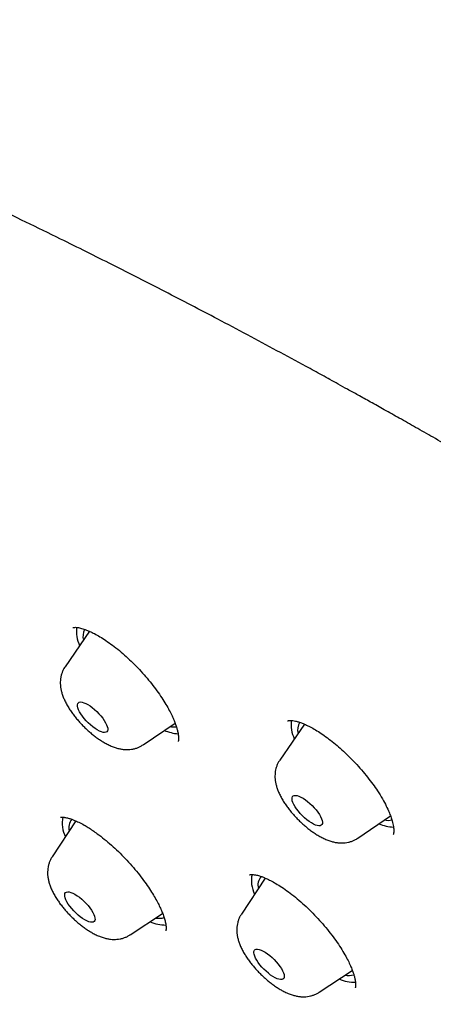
# Model space of a CAD drawing. Header units: millimetres. Extents: x 8 to 761, y 12 to 1609.
# Tile 42 of 88: x 566.4 to 575.54, y 565.04 to 586.81. Entities that reach past the tile are written whole.
import ezdxf

# ---------------------------------------------------------------- set-up
doc = ezdxf.new("R2010")
doc.units = ezdxf.units.MM

msp = doc.modelspace()

# ---------------------------------------------------------------- linework, layer by layer
at = {"color": 7, "linetype": 'Continuous', "lineweight": 30}
for p, q in [((567.937, 573.286), (567.4, 572.502)), ((569.124, 570.774), (569.831, 571.256)), ((572.69, 571.231), (572.147, 570.438)), ((573.871, 568.71), (574.595, 569.203)), ((567.639, 569.09), (567.114, 568.297)), ((571.826, 567.827), (571.298, 567.029)), ((568.835, 566.572), (569.556, 567.046)), ((573.019, 565.304), (573.751, 565.786))]:
    msp.add_line(p, q, dxfattribs=at)
at = {"color": 7, "linetype": 'Continuous', "lineweight": 30, "flags": 128}
for points in [[(568.201, 571.061), (568.158, 571.079), (568.111, 571.104), (568.063, 571.135), (568.013, 571.171), (567.962, 571.213), (567.913, 571.258), (567.866, 571.306), (567.822, 571.356), (567.782, 571.406), (567.748, 571.456), (567.719, 571.504), (567.696, 571.55), (567.68, 571.592), (567.672, 571.629), (567.671, 571.661), (567.678, 571.686), (567.692, 571.705), (567.713, 571.716), (567.74, 571.721), (567.774, 571.717), (567.813, 571.706), (567.856, 571.688), (567.902, 571.664), (567.951, 571.633), (568.001, 571.596), (568.051, 571.555), (568.101, 571.509), (568.148, 571.461), (568.192, 571.412), (568.231, 571.361), (568.266, 571.311), (568.295, 571.263), (568.318, 571.218), (568.333, 571.176), (568.342, 571.139), (568.343, 571.107), (568.336, 571.081), (568.322, 571.063), (568.301, 571.051), (568.273, 571.047), (568.24, 571.05), (568.201, 571.061)], [(572.892, 569.021), (572.845, 569.047), (572.796, 569.08), (572.746, 569.118), (572.696, 569.161), (572.647, 569.207), (572.601, 569.255), (572.558, 569.305), (572.519, 569.356), (572.486, 569.405), (572.459, 569.453), (572.438, 569.497), (572.424, 569.538), (572.418, 569.574), (572.419, 569.604), (572.428, 569.628), (572.444, 569.644), (572.467, 569.654), (572.496, 569.656), (572.531, 569.651), (572.571, 569.638), (572.615, 569.618), (572.663, 569.591), (572.712, 569.559), (572.762, 569.521), (572.812, 569.478), (572.861, 569.432), (572.907, 569.384), (572.95, 569.334), (572.988, 569.283), (573.022, 569.234), (573.049, 569.186), (573.07, 569.141), (573.083, 569.101), (573.09, 569.065), (573.089, 569.035), (573.08, 569.011), (573.064, 568.994), (573.041, 568.985), (573.012, 568.983), (572.977, 568.988), (572.937, 569.001), (572.892, 569.021)], [(567.962, 566.852), (567.924, 566.862), (567.881, 566.879), (567.835, 566.904), (567.786, 566.934), (567.736, 566.97), (567.686, 567.011), (567.637, 567.056), (567.589, 567.104), (567.545, 567.154), (567.505, 567.204), (567.469, 567.254), (567.44, 567.302), (567.417, 567.348), (567.4, 567.39), (567.391, 567.428), (567.39, 567.46), (567.396, 567.486), (567.409, 567.506), (567.43, 567.518), (567.457, 567.523), (567.49, 567.52), (567.528, 567.51), (567.571, 567.493), (567.617, 567.469), (567.666, 567.438), (567.716, 567.402), (567.766, 567.361), (567.815, 567.316), (567.862, 567.268), (567.907, 567.219), (567.947, 567.168), (567.982, 567.118), (568.012, 567.07), (568.035, 567.024), (568.051, 566.982), (568.06, 566.944), (568.062, 566.912), (568.056, 566.886), (568.042, 566.866), (568.022, 566.854), (567.995, 566.849), (567.962, 566.852)], [(572.087, 565.602), (572.042, 565.623), (571.994, 565.651), (571.945, 565.684), (571.895, 565.723), (571.845, 565.766), (571.796, 565.812), (571.751, 565.861), (571.708, 565.911), (571.67, 565.962), (571.638, 566.011), (571.611, 566.058), (571.592, 566.102), (571.579, 566.142), (571.574, 566.177), (571.576, 566.207), (571.586, 566.23), (571.602, 566.245), (571.626, 566.254), (571.656, 566.255), (571.692, 566.249), (571.733, 566.235), (571.777, 566.214), (571.825, 566.187), (571.874, 566.153), (571.925, 566.114), (571.975, 566.071), (572.023, 566.025), (572.069, 565.976), (572.111, 565.926), (572.149, 565.876), (572.182, 565.826), (572.208, 565.779), (572.228, 565.735), (572.241, 565.695), (572.246, 565.66), (572.244, 565.631), (572.234, 565.608), (572.217, 565.592), (572.193, 565.583), (572.163, 565.582), (572.127, 565.589), (572.087, 565.602)]]:
    msp.add_lwpolyline(points, dxfattribs=at)
at = {"color": 7, "linetype": 'Continuous', "lineweight": 30}
for centre, radius, start, end in [((568.402, 573.291), 0.753, 173.9231, 205.1801), ((568.128, 573.168), 0.334, 152.4704, 193.275), ((573.141, 571.224), 0.744, 173.1967, 205.2788), ((569.968, 571.965), 0.949, 246.7226, 265.9158), ((569.795, 571.607), 0.438, 259.355, 278.8099), ((572.866, 571.102), 0.325, 148.4455, 193.4542), ((567.975, 569.037), 0.641, 167.3853, 207.6549), ((567.766, 568.94), 0.287, 139.0896, 195.4748), ((574.54, 569.518), 0.414, 258.9276, 282.0787), ((574.708, 569.881), 0.927, 246.6101, 267.1853), ((572.159, 567.77), 0.641, 167.4447, 207.644), ((571.954, 567.671), 0.291, 138.3301, 194.9229), ((569.478, 567.317), 0.38, 258.4793, 287.1128), ((569.635, 567.678), 0.889, 246.3702, 269.5971), ((573.661, 566.043), 0.373, 258.4187, 289.4442), ((573.814, 566.398), 0.875, 246.2863, 270.5229)]:
    msp.add_arc(centre, radius, start, end, dxfattribs=at)
for points, knots in [([(640.332, 522.282), (640.366, 522.315), (640.428, 522.376), (640.508, 522.457), (640.613, 522.564), (640.733, 522.694), (640.87, 522.852), (640.986, 522.996), (641.089, 523.131), (641.192, 523.275), (641.288, 523.417), (641.373, 523.553), (641.429, 523.647), (641.473, 523.723), (641.505, 523.779), (641.538, 523.84), (641.573, 523.906), (641.607, 523.973), (641.637, 524.033), (641.662, 524.083), (641.683, 524.126), (641.704, 524.171), (641.727, 524.223), (641.756, 524.286), (641.785, 524.355), (641.813, 524.42), (641.834, 524.473), (641.852, 524.519), (641.87, 524.564), (641.889, 524.614), (641.911, 524.674), (641.937, 524.745), (641.966, 524.829), (641.996, 524.92), (642.025, 525.014), (642.052, 525.103), (642.075, 525.183), (642.097, 525.261), (642.119, 525.345), (642.14, 525.429), (642.158, 525.507), (642.173, 525.572), (642.186, 525.631), (642.196, 525.681), (642.205, 525.724), (642.213, 525.764), (642.222, 525.807), (642.231, 525.858), (642.242, 525.918), (642.253, 525.981), (642.264, 526.048), (642.275, 526.113), (642.284, 526.177), (642.293, 526.239), (642.302, 526.306), (642.311, 526.38), (642.321, 526.46), (642.33, 526.546), (642.339, 526.63), (642.346, 526.709), (642.352, 526.779), (642.357, 526.845), (642.362, 526.905), (642.365, 526.961), (642.369, 527.015), (642.372, 527.07), (642.375, 527.132), (642.378, 527.202), (642.381, 527.274), (642.383, 527.341), (642.385, 527.397), (642.386, 527.447), (642.387, 527.503), (642.388, 527.572), (642.389, 527.653), (642.389, 527.745), (642.389, 527.837), (642.387, 527.922), (642.386, 527.998), (642.384, 528.073), (642.382, 528.152), (642.379, 528.244), (642.374, 528.346), (642.369, 528.458), (642.362, 528.575), (642.355, 528.684), (642.348, 528.779), (642.343, 528.852), (642.338, 528.916), (642.332, 528.977), (642.326, 529.049), (642.318, 529.141), (642.306, 529.254), (642.293, 529.38), (642.278, 529.512), (642.262, 529.647), (642.246, 529.778), (642.229, 529.905), (642.211, 530.03), (642.193, 530.152), (642.176, 530.267), (642.161, 530.365), (642.148, 530.444), (642.138, 530.505), (642.129, 530.561), (642.119, 530.618), (642.108, 530.685), (642.095, 530.76), (642.08, 530.844), (642.064, 530.933), (642.046, 531.029), (642.027, 531.13), (642.009, 531.223), (641.994, 531.3), (641.982, 531.357), (641.973, 531.402), (641.965, 531.443), (641.957, 531.483), (641.948, 531.527), (641.938, 531.574), (641.923, 531.647), (641.902, 531.748), (641.875, 531.879), (641.844, 532.024), (641.809, 532.184), (641.771, 532.359), (641.73, 532.546), (641.686, 532.744), (641.642, 532.937), (641.601, 533.114), (641.566, 533.266), (641.535, 533.397), (641.508, 533.508), (641.488, 533.595), (641.472, 533.66), (641.46, 533.71), (641.448, 533.759), (641.435, 533.814), (641.416, 533.891), (641.391, 533.993), (641.359, 534.123), (641.322, 534.272), (641.281, 534.434), (641.238, 534.603), (641.182, 534.82), (641.112, 535.087), (641.028, 535.406), (640.94, 535.732), (640.848, 536.063), (640.755, 536.395), (640.659, 536.731), (640.562, 537.066), (640.464, 537.398), (640.389, 537.648), (640.338, 537.816), (640.311, 537.903), (640.289, 537.976), (640.27, 538.036), (640.256, 538.082), (640.245, 538.118), (640.232, 538.16), (640.213, 538.221), (640.186, 538.308), (640.151, 538.419), (640.109, 538.553), (640.064, 538.698), (640.016, 538.849), (639.967, 539.002), (639.915, 539.16), (639.864, 539.32), (639.781, 539.573), (639.668, 539.915), (639.524, 540.34), (639.384, 540.747), (639.248, 541.136), (639.113, 541.518), (638.979, 541.892), (638.876, 542.172), (638.81, 542.353), (638.779, 542.437), (638.752, 542.51), (638.73, 542.569), (638.713, 542.614), (638.698, 542.654), (638.681, 542.701), (638.656, 542.766), (638.625, 542.851), (638.586, 542.954), (638.54, 543.076), (638.486, 543.218), (638.425, 543.379), (638.342, 543.595), (638.239, 543.859), (638.119, 544.167), (637.997, 544.473), (637.83, 544.891), (637.615, 545.42), (637.349, 546.059), (637.079, 546.694), (636.804, 547.331), (636.52, 547.978), (636.222, 548.645), (635.905, 549.343), (635.568, 550.071), (635.212, 550.831), (634.917, 551.452), (634.688, 551.926), (634.534, 552.245), (634.381, 552.56), (634.232, 552.862), (634.093, 553.144), (633.966, 553.401), (633.85, 553.633), (633.746, 553.841), (633.652, 554.029), (633.568, 554.197), (633.493, 554.344), (633.429, 554.471), (633.374, 554.578), (633.332, 554.662), (633.298, 554.728), (633.268, 554.787), (633.232, 554.858), (633.185, 554.95), (633.127, 555.063), (633.057, 555.199), (632.976, 555.356), (632.884, 555.535), (632.779, 555.737), (632.661, 555.963), (632.531, 556.213), (632.392, 556.477), (632.25, 556.746), (632.066, 557.092), (631.842, 557.508), (631.586, 557.974), (631.347, 558.402), (631.125, 558.794), (630.911, 559.167), (630.706, 559.519), (630.512, 559.849), (630.328, 560.157), (630.153, 560.447), (629.985, 560.722), (629.824, 560.984), (629.666, 561.238), (629.511, 561.485), (629.36, 561.723), (629.235, 561.92), (629.134, 562.077), (629.06, 562.191), (628.996, 562.29), (628.944, 562.37), (628.896, 562.444), (628.843, 562.525), (628.777, 562.626), (628.697, 562.746), (628.604, 562.886), (628.502, 563.041), (628.393, 563.203), (628.144, 563.573), (627.747, 564.152), (627.185, 564.946), (626.63, 565.708), (626.085, 566.435), (625.553, 567.125), (625.004, 567.82), (624.436, 568.521), (623.848, 569.23), (623.247, 569.934), (622.636, 570.634), (622.015, 571.327), (621.372, 572.027), (620.709, 572.731), (620.047, 573.416), (619.389, 574.082), (618.736, 574.727), (618.068, 575.373), (617.385, 576.017), (616.689, 576.66), (615.979, 577.3), (615.278, 577.917), (614.586, 578.513), (613.905, 579.087), (613.22, 579.652), (612.541, 580.202), (611.873, 580.733), (611.179, 581.274), (610.462, 581.824), (609.725, 582.378), (609.01, 582.905), (608.319, 583.405), (607.651, 583.881), (606.971, 584.358), (606.279, 584.837), (605.578, 585.32), (604.905, 585.78), (604.349, 586.158), (603.896, 586.464), (603.531, 586.709), (603.153, 586.962), (602.759, 587.225), (602.349, 587.498), (601.923, 587.779), (601.465, 588.08), (600.975, 588.401), (600.451, 588.741), (599.908, 589.092), (599.346, 589.452), (598.865, 589.759), (598.468, 590.01), (598.16, 590.204), (597.848, 590.4), (597.534, 590.596), (597.229, 590.787), (596.94, 590.966), (596.665, 591.135), (596.407, 591.294), (596.167, 591.441), (595.953, 591.572), (595.767, 591.685), (595.609, 591.781), (595.48, 591.859), (595.378, 591.921), (595.306, 591.964), (595.259, 591.993), (595.231, 592.01), (595.203, 592.027), (595.164, 592.05), (595.106, 592.085), (595.03, 592.131), (594.939, 592.186), (594.838, 592.246), (594.73, 592.311), (594.615, 592.38), (594.458, 592.474), (594.254, 592.596), (593.997, 592.748), (593.718, 592.913), (593.416, 593.09), (593.064, 593.296), (592.671, 593.525), (592.251, 593.767), (591.799, 594.026), (591.32, 594.298), (590.817, 594.581), (590.337, 594.848), (589.91, 595.084), (589.526, 595.294), (589.173, 595.487), (588.808, 595.684), (588.429, 595.888), (588.035, 596.097), (587.628, 596.313), (587.277, 596.498), (586.987, 596.649), (586.762, 596.767), (586.532, 596.885), (586.301, 597.005), (586.075, 597.121), (585.852, 597.235), (585.64, 597.343), (585.442, 597.444), (585.271, 597.53), (585.133, 597.6), (585.025, 597.655), (584.944, 597.695), (584.876, 597.729), (584.811, 597.762), (584.736, 597.8), (584.639, 597.848), (584.517, 597.909), (584.367, 597.984), (584.194, 598.07), (583.996, 598.168), (583.774, 598.278), (583.526, 598.399), (583.255, 598.532), (582.961, 598.675), (582.655, 598.823), (582.347, 598.971), (581.969, 599.152), (581.528, 599.36), (581.029, 599.594), (580.552, 599.815), (580.097, 600.023), (579.711, 600.198), (579.389, 600.343), (579.126, 600.46), (578.875, 600.572), (578.638, 600.676), (578.419, 600.771), (578.228, 600.853), (578.064, 600.923), (577.924, 600.982), (577.798, 601.034), (577.686, 601.081), (577.586, 601.122), (577.487, 601.163), (577.377, 601.207), (577.246, 601.261), (577.089, 601.323), (576.908, 601.395), (576.703, 601.475), (576.48, 601.561), (576.239, 601.651), (575.984, 601.745), (575.771, 601.822), (575.605, 601.881), (575.491, 601.92), (575.374, 601.961), (575.256, 602.001), (575.14, 602.04), (575.034, 602.075), (574.943, 602.105), (574.866, 602.13), (574.805, 602.15), (574.756, 602.166), (574.709, 602.181), (574.657, 602.197), (574.594, 602.217), (574.52, 602.24), (574.436, 602.266), (574.342, 602.295), (574.204, 602.336), (574.032, 602.387), (573.837, 602.443), (573.661, 602.491), (573.499, 602.535), (573.346, 602.575), (573.195, 602.613), (573.042, 602.65), (572.883, 602.688), (572.738, 602.722), (572.607, 602.75), (572.493, 602.775), (572.379, 602.799), (572.267, 602.821), (572.163, 602.841), (572.072, 602.858), (571.988, 602.873), (571.901, 602.889), (571.802, 602.905), (571.688, 602.924), (571.564, 602.943), (571.439, 602.961), (571.32, 602.977), (571.207, 602.992), (571.103, 603.004), (571.008, 603.015), (570.924, 603.023), (570.841, 603.032), (570.752, 603.04), (570.63, 603.05), (570.482, 603.061), (570.314, 603.07), (570.162, 603.077), (570.023, 603.081), (569.899, 603.083), (569.776, 603.084), (569.659, 603.083), (569.546, 603.082), (569.439, 603.079), (569.337, 603.075), (569.251, 603.07), (569.179, 603.066), (569.115, 603.062), (569.045, 603.057), (568.965, 603.051), (568.877, 603.043), (568.789, 603.034), (568.711, 603.025), (568.649, 603.018), (568.595, 603.011), (568.538, 603.003), (568.47, 602.993), (568.387, 602.981), (568.298, 602.966), (568.204, 602.95), (568.112, 602.932), (568.02, 602.914), (567.935, 602.895), (567.852, 602.876), (567.776, 602.858), (567.705, 602.84), (567.644, 602.824), (567.588, 602.809), (567.534, 602.794), (567.484, 602.779), (567.436, 602.764), (567.388, 602.75), (567.333, 602.732), (567.27, 602.712), (567.199, 602.687), (567.121, 602.66), (567.047, 602.632), (566.982, 602.607), (566.93, 602.586), (566.884, 602.567), (566.838, 602.548), (566.788, 602.527), (566.725, 602.499), (566.652, 602.465), (566.571, 602.427), (566.496, 602.39), (566.433, 602.357), (566.381, 602.329), (566.332, 602.303), (566.275, 602.271), (566.211, 602.234), (566.145, 602.195), (566.084, 602.158), (566.032, 602.125), (565.988, 602.097), (565.947, 602.07), (565.907, 602.043), (565.864, 602.013), (565.816, 601.98), (565.759, 601.939), (565.695, 601.892), (565.629, 601.842), (565.569, 601.794), (565.515, 601.751), (565.467, 601.712), (565.421, 601.673), (565.375, 601.633), (565.333, 601.597), (565.296, 601.564), (565.264, 601.535), (565.224, 601.498), (565.168, 601.445), (565.095, 601.375), (565.005, 601.286), (564.939, 601.219), (564.903, 601.183)], [0, 0, 0, 0, 0.000979, 0.0018, 0.002474, 0.004694, 0.007061, 0.008996, 0.010648, 0.012748, 0.015101, 0.016579, 0.018291, 0.018966, 0.019718, 0.020546, 0.02145, 0.022384, 0.023193, 0.023829, 0.024352, 0.024924, 0.025603, 0.026389, 0.027419, 0.028266, 0.028926, 0.029457, 0.030034, 0.030668, 0.031359, 0.032324, 0.033383, 0.034537, 0.035769, 0.036899, 0.037857, 0.038757, 0.039793, 0.04097, 0.041833, 0.042653, 0.043365, 0.04397, 0.044468, 0.044905, 0.045415, 0.046037, 0.046769, 0.047579, 0.048315, 0.049198, 0.049902, 0.050621, 0.05142, 0.052297, 0.053249, 0.054276, 0.05534, 0.056234, 0.057065, 0.057832, 0.058539, 0.059188, 0.059779, 0.060438, 0.061129, 0.061951, 0.062866, 0.063658, 0.064291, 0.064778, 0.065423, 0.066222, 0.067176, 0.068238, 0.069376, 0.070347, 0.071157, 0.07198, 0.072906, 0.073852, 0.075134, 0.076368, 0.077668, 0.079121, 0.080047, 0.080864, 0.081568, 0.0822, 0.082911, 0.084022, 0.085306, 0.086763, 0.088276, 0.08977, 0.091243, 0.092615, 0.093969, 0.095305, 0.096579, 0.09768, 0.098462, 0.099121, 0.099666, 0.100266, 0.100989, 0.101835, 0.102727, 0.103691, 0.104727, 0.105836, 0.106954, 0.107703, 0.108315, 0.108791, 0.109188, 0.109625, 0.110104, 0.110626, 0.11119, 0.112507, 0.113959, 0.115517, 0.117304, 0.119213, 0.121242, 0.123393, 0.125661, 0.127511, 0.129143, 0.130557, 0.131753, 0.13273, 0.133345, 0.13383, 0.134329, 0.134919, 0.135601, 0.136786, 0.138174, 0.139764, 0.141522, 0.143313, 0.145123, 0.148403, 0.151744, 0.155147, 0.158611, 0.162097, 0.165452, 0.169038, 0.172442, 0.175666, 0.176689, 0.17758, 0.178329, 0.178936, 0.1794, 0.179723, 0.180041, 0.180689, 0.181574, 0.182697, 0.184057, 0.185653, 0.187074, 0.188642, 0.190268, 0.191871, 0.193451, 0.197887, 0.202127, 0.206171, 0.210019, 0.213671, 0.217463, 0.22102, 0.221913, 0.222766, 0.223485, 0.22406, 0.224493, 0.224783, 0.225234, 0.225871, 0.226693, 0.227701, 0.228894, 0.230271, 0.231835, 0.233583, 0.236555, 0.239523, 0.242478, 0.245418, 0.25156, 0.257641, 0.263662, 0.269624, 0.275663, 0.281895, 0.28832, 0.295117, 0.302118, 0.309321, 0.312206, 0.315123, 0.31805, 0.320815, 0.323377, 0.325737, 0.327801, 0.329681, 0.331378, 0.33289, 0.334218, 0.335362, 0.336322, 0.337119, 0.33762, 0.338088, 0.338709, 0.339533, 0.34056, 0.341767, 0.343169, 0.344767, 0.34656, 0.348588, 0.350819, 0.353233, 0.355637, 0.357983, 0.362428, 0.366653, 0.370238, 0.373646, 0.376875, 0.379926, 0.382736, 0.385374, 0.387839, 0.390165, 0.392387, 0.394507, 0.39663, 0.398638, 0.400532, 0.401594, 0.402589, 0.40342, 0.404076, 0.404597, 0.405271, 0.406112, 0.407118, 0.408291, 0.409617, 0.410975, 0.412335, 0.418842, 0.425399, 0.432003, 0.437643, 0.443316, 0.449022, 0.454765, 0.460599, 0.466537, 0.472234, 0.478025, 0.483911, 0.489882, 0.495938, 0.501519, 0.507172, 0.512896, 0.518694, 0.524564, 0.530506, 0.536519, 0.542094, 0.547727, 0.553414, 0.559039, 0.56454, 0.569915, 0.576188, 0.582281, 0.588193, 0.593924, 0.599473, 0.604837, 0.610934, 0.616794, 0.622417, 0.627803, 0.630776, 0.633809, 0.636979, 0.640288, 0.643735, 0.647321, 0.651044, 0.6553, 0.659723, 0.664313, 0.66907, 0.673994, 0.676565, 0.67918, 0.681838, 0.684539, 0.687193, 0.689659, 0.691937, 0.694224, 0.696282, 0.698111, 0.699712, 0.701084, 0.702158, 0.703033, 0.703708, 0.704013, 0.704248, 0.704433, 0.704746, 0.705242, 0.705917, 0.706722, 0.707587, 0.708514, 0.709501, 0.71055, 0.712569, 0.714781, 0.717186, 0.719786, 0.722579, 0.726329, 0.729975, 0.733515, 0.738091, 0.742477, 0.746674, 0.750681, 0.753702, 0.756779, 0.759989, 0.763333, 0.766809, 0.770419, 0.774161, 0.776134, 0.778142, 0.780185, 0.782264, 0.784329, 0.78623, 0.788246, 0.790019, 0.791549, 0.792835, 0.793736, 0.794462, 0.795013, 0.795558, 0.796231, 0.797036, 0.798176, 0.799526, 0.801086, 0.802856, 0.804879, 0.80712, 0.80958, 0.812259, 0.815112, 0.81793, 0.820688, 0.825453, 0.830026, 0.834409, 0.8386, 0.842599, 0.845114, 0.847547, 0.849898, 0.852117, 0.854156, 0.856014, 0.857463, 0.858778, 0.85996, 0.861008, 0.861922, 0.862795, 0.863781, 0.865027, 0.866503, 0.868212, 0.870155, 0.872326, 0.874599, 0.877047, 0.879672, 0.880751, 0.881858, 0.882992, 0.884153, 0.885322, 0.88637, 0.887269, 0.888021, 0.888624, 0.889079, 0.889483, 0.890008, 0.890619, 0.89134, 0.892174, 0.893118, 0.89413, 0.896292, 0.898251, 0.900009, 0.901607, 0.903162, 0.904655, 0.9062, 0.907847, 0.909585, 0.910726, 0.911894, 0.913089, 0.914275, 0.915347, 0.916299, 0.917131, 0.917976, 0.919019, 0.920224, 0.921579, 0.922919, 0.92419, 0.925392, 0.926522, 0.927542, 0.928432, 0.929242, 0.930191, 0.931308, 0.933204, 0.935007, 0.936793, 0.938192, 0.939557, 0.940885, 0.942275, 0.943439, 0.944664, 0.945836, 0.946863, 0.947581, 0.94825, 0.949029, 0.949932, 0.95096, 0.95202, 0.952916, 0.953633, 0.954175, 0.954773, 0.955558, 0.956528, 0.957626, 0.958641, 0.959813, 0.960819, 0.96188, 0.96279, 0.963744, 0.964588, 0.96531, 0.965944, 0.966581, 0.967228, 0.967759, 0.968312, 0.968964, 0.969725, 0.970595, 0.971572, 0.972572, 0.973348, 0.973986, 0.974508, 0.975067, 0.975691, 0.976381, 0.977439, 0.978468, 0.979456, 0.980322, 0.980905, 0.981506, 0.982242, 0.983111, 0.984037, 0.98486, 0.98556, 0.986135, 0.986668, 0.987226, 0.987774, 0.988409, 0.989182, 0.990095, 0.991036, 0.991901, 0.992626, 0.993269, 0.993906, 0.99454, 0.995169, 0.995588, 0.996004, 0.996465, 0.997089, 0.997885, 0.998855, 1, 1, 1, 1]), ([(576.397, 577.08), (576.249, 577.166), (575.962, 577.331), (575.546, 577.568), (575.159, 577.789), (574.799, 577.992), (574.467, 578.178), (574.163, 578.349), (573.893, 578.499), (573.655, 578.631), (573.449, 578.745), (573.26, 578.849), (573.081, 578.947), (572.904, 579.044), (572.572, 579.225), (572.08, 579.492), (571.428, 579.841), (570.601, 580.279), (569.606, 580.798), (568.448, 581.388), (567.424, 581.898), (566.533, 582.333), (565.771, 582.698), (565.014, 583.055), (564.26, 583.403), (563.511, 583.744), (562.765, 584.077), (562.024, 584.398), (561.394, 584.659), (560.87, 584.868), (560.446, 585.032), (560.018, 585.192), (559.584, 585.347), (559.21, 585.476), (558.894, 585.579), (558.64, 585.66), (558.391, 585.736), (558.156, 585.806), (557.942, 585.866), (557.753, 585.918), (557.597, 585.96), (557.466, 585.993), (557.351, 586.022), (557.231, 586.051), (557.102, 586.082), (556.948, 586.117), (556.767, 586.156), (556.558, 586.199), (556.278, 586.252), (555.934, 586.309), (555.534, 586.362), (555.237, 586.391), (555.038, 586.405), (554.938, 586.412), (554.848, 586.417), (554.768, 586.42), (554.703, 586.422), (554.652, 586.424), (554.612, 586.425), (554.578, 586.426), (554.547, 586.426), (554.509, 586.427), (554.459, 586.427), (554.393, 586.427), (554.316, 586.427), (554.229, 586.425), (554.137, 586.422), (554.044, 586.418), (553.901, 586.41), (553.709, 586.395), (553.471, 586.367), (553.241, 586.331), (553.024, 586.288), (552.828, 586.24), (552.651, 586.189), (552.491, 586.136), (552.345, 586.082), (552.21, 586.026), (552.084, 585.968), (551.985, 585.919), (551.91, 585.879), (551.857, 585.849), (551.804, 585.818), (551.749, 585.785), (551.69, 585.748), (551.624, 585.704), (551.548, 585.652), (551.465, 585.59), (551.373, 585.518), (551.276, 585.436), (551.173, 585.342), (551.065, 585.235), (550.954, 585.115), (550.882, 585.028), (550.845, 584.983)], [0, 0, 0, 0, 0.014204, 0.027528, 0.039974, 0.051543, 0.062235, 0.072052, 0.080995, 0.088425, 0.095122, 0.101089, 0.106785, 0.112519, 0.118292, 0.139217, 0.160613, 0.182144, 0.220592, 0.25904, 0.297489, 0.323237, 0.348986, 0.374735, 0.40049, 0.426258, 0.452046, 0.477838, 0.503669, 0.518659, 0.533901, 0.549396, 0.565247, 0.581633, 0.591067, 0.600672, 0.6104, 0.61951, 0.627759, 0.635146, 0.641671, 0.646184, 0.650587, 0.65538, 0.660565, 0.666142, 0.67404, 0.682616, 0.691874, 0.708978, 0.726308, 0.74384, 0.748643, 0.75329, 0.757459, 0.761141, 0.764337, 0.766508, 0.76838, 0.769952, 0.771259, 0.772788, 0.775286, 0.778398, 0.782122, 0.786432, 0.79094, 0.795517, 0.800164, 0.812089, 0.824456, 0.836904, 0.848688, 0.859789, 0.869673, 0.878979, 0.887831, 0.896242, 0.90422, 0.912298, 0.915885, 0.919548, 0.923285, 0.927097, 0.93121, 0.936025, 0.941549, 0.947783, 0.954727, 0.962379, 0.970737, 0.979797, 0.989553, 1, 1, 1, 1]), ([(550.084, 584.021), (550.05, 583.978), (549.988, 583.898), (549.906, 583.79), (549.842, 583.703), (549.793, 583.635), (549.749, 583.573), (549.699, 583.502), (549.645, 583.423), (549.595, 583.348), (549.555, 583.286), (549.521, 583.233), (549.488, 583.182), (549.452, 583.124), (549.411, 583.056), (549.362, 582.972), (549.311, 582.883), (549.262, 582.794), (549.219, 582.713), (549.181, 582.64), (549.147, 582.572), (549.114, 582.503), (549.08, 582.43), (549.044, 582.352), (549.007, 582.267), (548.972, 582.183), (548.94, 582.105), (548.915, 582.039), (548.894, 581.983), (548.876, 581.934), (548.86, 581.888), (548.843, 581.84), (548.825, 581.788), (548.805, 581.726), (548.783, 581.655), (548.761, 581.584), (548.742, 581.519), (548.728, 581.467), (548.716, 581.425), (548.706, 581.387), (548.696, 581.346), (548.683, 581.296), (548.665, 581.222), (548.644, 581.131), (548.622, 581.029), (548.604, 580.934), (548.586, 580.84), (548.57, 580.746), (548.556, 580.654), (548.541, 580.555), (548.527, 580.446), (548.512, 580.319), (548.498, 580.181), (548.485, 580.033), (548.476, 579.896), (548.469, 579.776), (548.465, 579.68), (548.462, 579.592), (548.459, 579.512), (548.458, 579.435), (548.456, 579.326), (548.456, 579.183), (548.458, 579.004), (548.463, 578.819), (548.471, 578.63), (548.481, 578.437), (548.495, 578.236), (548.51, 578.062), (548.522, 577.922), (548.532, 577.823), (548.542, 577.729), (548.553, 577.63), (548.566, 577.519), (548.581, 577.396), (548.597, 577.268), (548.615, 577.138), (548.635, 576.992), (548.659, 576.832), (548.686, 576.659), (548.714, 576.496), (548.74, 576.343), (548.765, 576.203), (548.789, 576.076), (548.812, 575.951), (548.838, 575.819), (548.866, 575.673), (548.897, 575.518), (548.932, 575.352), (548.969, 575.173), (549.01, 574.98), (549.055, 574.77), (549.106, 574.542), (549.161, 574.296), (549.224, 574.022), (549.296, 573.72), (549.359, 573.458), (549.408, 573.256), (549.441, 573.125), (549.472, 573.003), (549.502, 572.882), (549.532, 572.766), (549.56, 572.658), (549.583, 572.568), (549.601, 572.498), (549.615, 572.444), (549.628, 572.395), (549.642, 572.341), (549.66, 572.273), (549.686, 572.178), (549.718, 572.058), (549.756, 571.916), (549.796, 571.767), (549.838, 571.614), (549.894, 571.411), (549.966, 571.156), (550.055, 570.845), (550.149, 570.523), (550.246, 570.192), (550.345, 569.865), (550.444, 569.542), (550.543, 569.223), (550.645, 568.9), (550.747, 568.581), (550.847, 568.273), (550.942, 567.983), (551.02, 567.751), (551.079, 567.573), (551.122, 567.446), (551.161, 567.331), (551.195, 567.233), (551.221, 567.155), (551.244, 567.09), (551.266, 567.026), (551.291, 566.952), (551.322, 566.864), (551.361, 566.751), (551.41, 566.61), (551.469, 566.443), (551.533, 566.26), (551.603, 566.065), (551.678, 565.857), (551.758, 565.635), (551.855, 565.369), (551.971, 565.053), (552.109, 564.684), (552.258, 564.289), (552.397, 563.929), (552.521, 563.607), (552.629, 563.331), (552.742, 563.045), (552.858, 562.755), (552.973, 562.468), (553.092, 562.175), (553.212, 561.882), (553.333, 561.589), (553.447, 561.314), (553.556, 561.055), (553.658, 560.813), (553.753, 560.588), (553.841, 560.382), (553.922, 560.195), (553.994, 560.027), (554.059, 559.879), (554.109, 559.762), (554.148, 559.673), (554.175, 559.611), (554.198, 559.559), (554.217, 559.517), (554.235, 559.476), (554.257, 559.424), (554.287, 559.356), (554.326, 559.268), (554.372, 559.164), (554.429, 559.035), (554.5, 558.877), (554.584, 558.688), (554.679, 558.476), (554.783, 558.247), (554.892, 558.006), (555.053, 557.653), (555.27, 557.183), (555.547, 556.59), (555.838, 555.975), (556.144, 555.339), (556.465, 554.681), (556.763, 554.078), (557.036, 553.534), (557.276, 553.059), (557.517, 552.588), (557.754, 552.128), (557.986, 551.682), (558.213, 551.251), (558.453, 550.796), (558.709, 550.321), (558.978, 549.827), (559.239, 549.356), (559.492, 548.91), (559.734, 548.487), (559.951, 548.115), (560.142, 547.791), (560.312, 547.507), (560.48, 547.227), (560.653, 546.943), (560.833, 546.651), (561.067, 546.277), (561.36, 545.814), (561.72, 545.258), (562.105, 544.676), (562.43, 544.195), (562.684, 543.826), (562.851, 543.586), (563.01, 543.36), (563.158, 543.151), (563.304, 542.947), (563.445, 542.752), (563.557, 542.597), (563.631, 542.495), (563.671, 542.441), (563.7, 542.401), (563.72, 542.373), (563.743, 542.342), (563.777, 542.296), (563.828, 542.226), (563.892, 542.14), (563.969, 542.037), (564.057, 541.918), (564.159, 541.782), (564.275, 541.629), (564.404, 541.458), (564.546, 541.273), (564.785, 540.961), (565.126, 540.525), (565.556, 539.984), (565.987, 539.455), (566.417, 538.936), (566.863, 538.409), (567.352, 537.843), (567.885, 537.24), (568.464, 536.601), (569.061, 535.959), (569.673, 535.315), (570.296, 534.677), (570.924, 534.049), (571.557, 533.431), (572.197, 532.819), (572.875, 532.186), (573.592, 531.533), (574.345, 530.864), (575.101, 530.209), (575.857, 529.57), (576.503, 529.038), (577.037, 528.605), (577.461, 528.266), (577.882, 527.933), (578.293, 527.612), (578.686, 527.308), (579.057, 527.025), (579.405, 526.761), (579.731, 526.516), (580.035, 526.29), (580.317, 526.081), (580.577, 525.891), (580.814, 525.717), (581.03, 525.561), (581.2, 525.438), (581.324, 525.348), (581.404, 525.291), (581.472, 525.242), (581.542, 525.192), (581.638, 525.123), (581.766, 525.032), (581.921, 524.922), (582.117, 524.783), (582.357, 524.613), (582.647, 524.409), (582.965, 524.188), (583.309, 523.948), (583.682, 523.69), (584.081, 523.415), (584.496, 523.131), (584.924, 522.84), (585.364, 522.542), (585.827, 522.23), (586.314, 521.904), (586.825, 521.564), (587.35, 521.218), (587.889, 520.864), (588.441, 520.505), (589.014, 520.134), (589.607, 519.753), (590.222, 519.362), (590.856, 518.96), (591.512, 518.549), (592.199, 518.122), (592.919, 517.679), (593.671, 517.22), (594.445, 516.754), (595.241, 516.279), (596.059, 515.797), (596.61, 515.478), (596.89, 515.316)], [0, 0, 0, 0, 0.001619, 0.002973, 0.004078, 0.004927, 0.005614, 0.006568, 0.007817, 0.008882, 0.009733, 0.010496, 0.011194, 0.012033, 0.013116, 0.014329, 0.015905, 0.01736, 0.018676, 0.019897, 0.021021, 0.022187, 0.023423, 0.024802, 0.026327, 0.027899, 0.029287, 0.030479, 0.031412, 0.032294, 0.033131, 0.033943, 0.034898, 0.036036, 0.037354, 0.038805, 0.039953, 0.040904, 0.041658, 0.042258, 0.04299, 0.043907, 0.045009, 0.04711, 0.048962, 0.050594, 0.052284, 0.054072, 0.055758, 0.05731, 0.059444, 0.061714, 0.064242, 0.066933, 0.06971, 0.07157, 0.073305, 0.074842, 0.076187, 0.077519, 0.078933, 0.08188, 0.085028, 0.088232, 0.091429, 0.094699, 0.098113, 0.101573, 0.103446, 0.10508, 0.106519, 0.108123, 0.109966, 0.112009, 0.114169, 0.116283, 0.118349, 0.121256, 0.124033, 0.12664, 0.12907, 0.131339, 0.133297, 0.135149, 0.137289, 0.139589, 0.142046, 0.144658, 0.147438, 0.150465, 0.153759, 0.15732, 0.16115, 0.165247, 0.170062, 0.175202, 0.17731, 0.179359, 0.181234, 0.182936, 0.184881, 0.186535, 0.187896, 0.188964, 0.189741, 0.190363, 0.19118, 0.192206, 0.193439, 0.195497, 0.197656, 0.199888, 0.202195, 0.204576, 0.209011, 0.213679, 0.218482, 0.223374, 0.228352, 0.232953, 0.237624, 0.242367, 0.247086, 0.251546, 0.255736, 0.259656, 0.261564, 0.263401, 0.265103, 0.266515, 0.267629, 0.268444, 0.269313, 0.270372, 0.271623, 0.273066, 0.275225, 0.277636, 0.280226, 0.282995, 0.285942, 0.289068, 0.292373, 0.297208, 0.302381, 0.307891, 0.313738, 0.317437, 0.32126, 0.325206, 0.32927, 0.333251, 0.337052, 0.341298, 0.345294, 0.349038, 0.352531, 0.355836, 0.358881, 0.361663, 0.364184, 0.366444, 0.368442, 0.370179, 0.371167, 0.372008, 0.372699, 0.37324, 0.373723, 0.374357, 0.375308, 0.37648, 0.377873, 0.379486, 0.381694, 0.384215, 0.387048, 0.390169, 0.393377, 0.396632, 0.404203, 0.412018, 0.420078, 0.428381, 0.43693, 0.445724, 0.451785, 0.457952, 0.464025, 0.469901, 0.47558, 0.48106, 0.486354, 0.49287, 0.499079, 0.504962, 0.510516, 0.515743, 0.520643, 0.524264, 0.527682, 0.531047, 0.534501, 0.538044, 0.541677, 0.548079, 0.554748, 0.561691, 0.568914, 0.57188, 0.574768, 0.57744, 0.579898, 0.58214, 0.584642, 0.58681, 0.587584, 0.588253, 0.588721, 0.588985, 0.589226, 0.589811, 0.590626, 0.59167, 0.592861, 0.594254, 0.595851, 0.597649, 0.599651, 0.601855, 0.604169, 0.610618, 0.617191, 0.623172, 0.629264, 0.635474, 0.641813, 0.649336, 0.65698, 0.664718, 0.672551, 0.680454, 0.688218, 0.695989, 0.703779, 0.711608, 0.720572, 0.72955, 0.738517, 0.747447, 0.756343, 0.761327, 0.766306, 0.771283, 0.776169, 0.780795, 0.785158, 0.789259, 0.7931, 0.796682, 0.800004, 0.803067, 0.805873, 0.80842, 0.810707, 0.811896, 0.812838, 0.813538, 0.814302, 0.81532, 0.816979, 0.818821, 0.820832, 0.82395, 0.827398, 0.83117, 0.835269, 0.839701, 0.844464, 0.84956, 0.854531, 0.859789, 0.865335, 0.871168, 0.877288, 0.883696, 0.890079, 0.896725, 0.903633, 0.910802, 0.918234, 0.925931, 0.933893, 0.942121, 0.951027, 0.960227, 0.969723, 0.979516, 0.989607, 1, 1, 1, 1]), ([(567.572, 573.366), (567.572, 573.366), (567.573, 573.366), (567.575, 573.366), (567.579, 573.368), (567.587, 573.369), (567.602, 573.371), (567.629, 573.373), (567.671, 573.37), (567.717, 573.362), (567.765, 573.35), (567.817, 573.334), (567.877, 573.312), (567.954, 573.28), (568.051, 573.232), (568.17, 573.165), (568.305, 573.08), (568.45, 572.976), (568.6, 572.858), (568.75, 572.727), (568.898, 572.587), (569.042, 572.439), (569.18, 572.285), (569.31, 572.128), (569.43, 571.97), (569.538, 571.816), (569.629, 571.67), (569.704, 571.537), (569.764, 571.419), (569.809, 571.315), (569.844, 571.226), (569.87, 571.145), (569.89, 571.068), (569.903, 571.003), (569.909, 570.95), (569.91, 570.913), (569.908, 570.89), (569.907, 570.878), (569.906, 570.87), (569.905, 570.864), (569.903, 570.856), (569.902, 570.85), (569.9, 570.846), (569.898, 570.844)], [0, 0, 0, 0, 0.024938, 0.045176, 0.060584, 0.071469, 0.082214, 0.106426, 0.131847, 0.151801, 0.168737, 0.18593, 0.20486, 0.225545, 0.25389, 0.285038, 0.319024, 0.354749, 0.390611, 0.426617, 0.462529, 0.498309, 0.533965, 0.569489, 0.604866, 0.639988, 0.67329, 0.704263, 0.732908, 0.759216, 0.783175, 0.805185, 0.829583, 0.857448, 0.877869, 0.897044, 0.913198, 0.920171, 0.926786, 0.937414, 0.953247, 0.974152, 1, 1, 1, 1]), ([(567.4, 572.501), (567.392, 572.488), (567.369, 572.456), (567.343, 572.399), (567.319, 572.334), (567.303, 572.267), (567.294, 572.199), (567.292, 572.13), (567.297, 572.059), (567.309, 571.986), (567.329, 571.909), (567.357, 571.828), (567.394, 571.744), (567.439, 571.657), (567.49, 571.572), (567.546, 571.489), (567.606, 571.41), (567.669, 571.333), (567.735, 571.258), (567.803, 571.186), (567.875, 571.117), (567.948, 571.051), (568.024, 570.989), (568.102, 570.93), (568.182, 570.874), (568.264, 570.823), (568.351, 570.777), (568.438, 570.737), (568.524, 570.706), (568.605, 570.685), (568.682, 570.672), (568.757, 570.667), (568.829, 570.67), (568.898, 570.679), (568.966, 570.697), (569.031, 570.721), (569.084, 570.747), (569.112, 570.768), (569.122, 570.775)], [0, 0, 0, 0, 0.015342, 0.038508, 0.06156, 0.084676, 0.108077, 0.132047, 0.156959, 0.183301, 0.211649, 0.242496, 0.275726, 0.309967, 0.343444, 0.375838, 0.407329, 0.438176, 0.468606, 0.49881, 0.528952, 0.559163, 0.589579, 0.620379, 0.651784, 0.68408, 0.717633, 0.752852, 0.78564, 0.815947, 0.843811, 0.869875, 0.894704, 0.918704, 0.942154, 0.965241, 0.988097, 1, 1, 1, 1]), ([(572.321, 571.304), (572.321, 571.304), (572.322, 571.305), (572.325, 571.305), (572.33, 571.307), (572.341, 571.309), (572.358, 571.312), (572.387, 571.313), (572.434, 571.31), (572.492, 571.299), (572.564, 571.28), (572.645, 571.252), (572.74, 571.211), (572.848, 571.156), (572.968, 571.087), (573.098, 571.002), (573.235, 570.903), (573.377, 570.791), (573.523, 570.665), (573.67, 570.527), (573.815, 570.377), (573.956, 570.219), (574.087, 570.06), (574.205, 569.904), (574.316, 569.743), (574.416, 569.581), (574.501, 569.423), (574.561, 569.293), (574.604, 569.184), (574.631, 569.099), (574.649, 569.026), (574.661, 568.967), (574.667, 568.914), (574.668, 568.873), (574.667, 568.845), (574.665, 568.829), (574.664, 568.821), (574.663, 568.815), (574.662, 568.806), (574.66, 568.798), (574.657, 568.793), (574.656, 568.79)], [0, 0, 0, 0, 0.02456, 0.044852, 0.060779, 0.072686, 0.084243, 0.108422, 0.132963, 0.158566, 0.182662, 0.208354, 0.235885, 0.265153, 0.296161, 0.328319, 0.36126, 0.394998, 0.429553, 0.464964, 0.501194, 0.53801, 0.574829, 0.609769, 0.642691, 0.683437, 0.720635, 0.754531, 0.781087, 0.81012, 0.830813, 0.852534, 0.874628, 0.893588, 0.908935, 0.920746, 0.926394, 0.935034, 0.946777, 0.970072, 1, 1, 1, 1]), ([(572.147, 570.436), (572.135, 570.419), (572.111, 570.381), (572.083, 570.32), (572.061, 570.254), (572.047, 570.187), (572.04, 570.119), (572.04, 570.049), (572.046, 569.978), (572.06, 569.904), (572.082, 569.826), (572.112, 569.744), (572.151, 569.659), (572.197, 569.573), (572.25, 569.488), (572.307, 569.406), (572.367, 569.327), (572.431, 569.25), (572.498, 569.177), (572.567, 569.105), (572.639, 569.037), (572.713, 568.972), (572.789, 568.91), (572.868, 568.852), (572.948, 568.798), (573.031, 568.748), (573.119, 568.702), (573.206, 568.664), (573.292, 568.636), (573.372, 568.617), (573.449, 568.606), (573.522, 568.603), (573.594, 568.607), (573.663, 568.619), (573.73, 568.638), (573.794, 568.665), (573.841, 568.689), (573.865, 568.707), (573.87, 568.71)], [0, 0, 0, 0, 0.020791, 0.043915, 0.066964, 0.090126, 0.113633, 0.137789, 0.162993, 0.189757, 0.218665, 0.250128, 0.283778, 0.317918, 0.351138, 0.383295, 0.41461, 0.445339, 0.4757, 0.505874, 0.536024, 0.566268, 0.596757, 0.627679, 0.659266, 0.691823, 0.725735, 0.761394, 0.793625, 0.823252, 0.85059, 0.876288, 0.90087, 0.924706, 0.948048, 0.971064, 0.993877, 1, 1, 1, 1]), ([(567.3, 569.173), (567.301, 569.173), (567.302, 569.173), (567.304, 569.172), (567.307, 569.172), (567.311, 569.173), (567.318, 569.173), (567.328, 569.174), (567.344, 569.174), (567.364, 569.173), (567.393, 569.17), (567.427, 569.163), (567.466, 569.154), (567.506, 569.142), (567.552, 569.126), (567.616, 569.101), (567.705, 569.061), (567.808, 569.007), (567.912, 568.945), (568.009, 568.881), (568.127, 568.798), (568.266, 568.692), (568.422, 568.558), (568.578, 568.414), (568.729, 568.261), (568.875, 568.101), (569.012, 567.939), (569.136, 567.78), (569.243, 567.628), (569.333, 567.487), (569.409, 567.358), (569.47, 567.242), (569.519, 567.137), (569.56, 567.039), (569.592, 566.946), (569.617, 566.857), (569.63, 566.786), (569.633, 566.735), (569.633, 566.704), (569.63, 566.686), (569.629, 566.676), (569.627, 566.671), (569.627, 566.667), (569.626, 566.664), (569.626, 566.661), (569.625, 566.66), (569.625, 566.66)], [0, 0, 0, 0, 0.028069, 0.050549, 0.065238, 0.075574, 0.083739, 0.093275, 0.104262, 0.116721, 0.12931, 0.149413, 0.165032, 0.177328, 0.192029, 0.209893, 0.236713, 0.268587, 0.292603, 0.317288, 0.342098, 0.379514, 0.416924, 0.454319, 0.491701, 0.529056, 0.566354, 0.602429, 0.63654, 0.668697, 0.698889, 0.72709, 0.75328, 0.778801, 0.806679, 0.836935, 0.869487, 0.89115, 0.909571, 0.924711, 0.931076, 0.936855, 0.945856, 0.959449, 0.977532, 1, 1, 1, 1]), ([(567.114, 568.295), (567.107, 568.285), (567.088, 568.256), (567.062, 568.203), (567.038, 568.138), (567.022, 568.071), (567.013, 568.003), (567.011, 567.934), (567.016, 567.863), (567.028, 567.79), (567.047, 567.714), (567.075, 567.633), (567.112, 567.548), (567.156, 567.462), (567.208, 567.377), (567.263, 567.294), (567.323, 567.214), (567.386, 567.137), (567.452, 567.062), (567.521, 566.99), (567.592, 566.921), (567.665, 566.855), (567.741, 566.793), (567.819, 566.733), (567.899, 566.678), (567.981, 566.627), (568.067, 566.58), (568.155, 566.541), (568.24, 566.51), (568.322, 566.488), (568.399, 566.475), (568.474, 566.47), (568.546, 566.472), (568.616, 566.481), (568.683, 566.498), (568.748, 566.523), (568.799, 566.548), (568.826, 566.566), (568.833, 566.572)], [0, 0, 0, 0, 0.01176, 0.035074, 0.058268, 0.081522, 0.105058, 0.129157, 0.154194, 0.180654, 0.20912, 0.240092, 0.273477, 0.307935, 0.341645, 0.374265, 0.405969, 0.437019, 0.467646, 0.498039, 0.528366, 0.558761, 0.589357, 0.620334, 0.651915, 0.684383, 0.718106, 0.753497, 0.786538, 0.817105, 0.845198, 0.871463, 0.896472, 0.920638, 0.944245, 0.967482, 0.990484, 1, 1, 1, 1]), ([(571.476, 567.899), (571.476, 567.899), (571.476, 567.899), (571.491, 567.904), (571.518, 567.907), (571.557, 567.906), (571.603, 567.9), (571.65, 567.89), (571.702, 567.875), (571.767, 567.853), (571.849, 567.819), (571.947, 567.771), (572.062, 567.708), (572.194, 567.625), (572.339, 567.523), (572.493, 567.404), (572.65, 567.27), (572.804, 567.125), (572.955, 566.972), (573.098, 566.813), (573.233, 566.65), (573.358, 566.486), (573.47, 566.324), (573.565, 566.172), (573.64, 566.036), (573.698, 565.918), (573.74, 565.818), (573.77, 565.736), (573.793, 565.661), (573.811, 565.59), (573.821, 565.528), (573.825, 565.479), (573.824, 565.445), (573.822, 565.422), (573.818, 565.407), (573.816, 565.401), (573.815, 565.399), (573.816, 565.399), (573.816, 565.399)], [0, 0, 0, 0, 0.020142, 0.04078, 0.064232, 0.092204, 0.116808, 0.138031, 0.155678, 0.178513, 0.204049, 0.232653, 0.264357, 0.299195, 0.337119, 0.376103, 0.415306, 0.454652, 0.493897, 0.533061, 0.57214, 0.611121, 0.649991, 0.687489, 0.721666, 0.752518, 0.780044, 0.804243, 0.825718, 0.850946, 0.88156, 0.904098, 0.925128, 0.944395, 0.957909, 0.974547, 0.995797, 1, 1, 1, 1]), ([(571.298, 567.028), (571.287, 567.011), (571.263, 566.974), (571.236, 566.912), (571.215, 566.846), (571.202, 566.779), (571.196, 566.71), (571.196, 566.641), (571.203, 566.569), (571.218, 566.495), (571.24, 566.417), (571.271, 566.334), (571.311, 566.249), (571.359, 566.163), (571.412, 566.078), (571.469, 565.997), (571.53, 565.918), (571.594, 565.842), (571.661, 565.768), (571.731, 565.697), (571.803, 565.629), (571.877, 565.564), (571.953, 565.503), (572.032, 565.445), (572.113, 565.391), (572.196, 565.342), (572.284, 565.297), (572.372, 565.26), (572.458, 565.232), (572.537, 565.214), (572.613, 565.204), (572.687, 565.202), (572.758, 565.207), (572.827, 565.22), (572.894, 565.24), (572.957, 565.268), (572.999, 565.289), (573.018, 565.304), (573.019, 565.304)], [0, 0, 0, 0, 0.020512, 0.043754, 0.066939, 0.090261, 0.113959, 0.138347, 0.163839, 0.190962, 0.220303, 0.252224, 0.286231, 0.320502, 0.353795, 0.386034, 0.417455, 0.448313, 0.478821, 0.509161, 0.539492, 0.56993, 0.600633, 0.631794, 0.663653, 0.696526, 0.730807, 0.766876, 0.799001, 0.828493, 0.85576, 0.881449, 0.906068, 0.929972, 0.953402, 0.976522, 0.999449, 1, 1, 1, 1])]:
    msp.add_open_spline(points, degree=3, knots=knots, dxfattribs=at)

doc.saveas('drawing.dxf')
